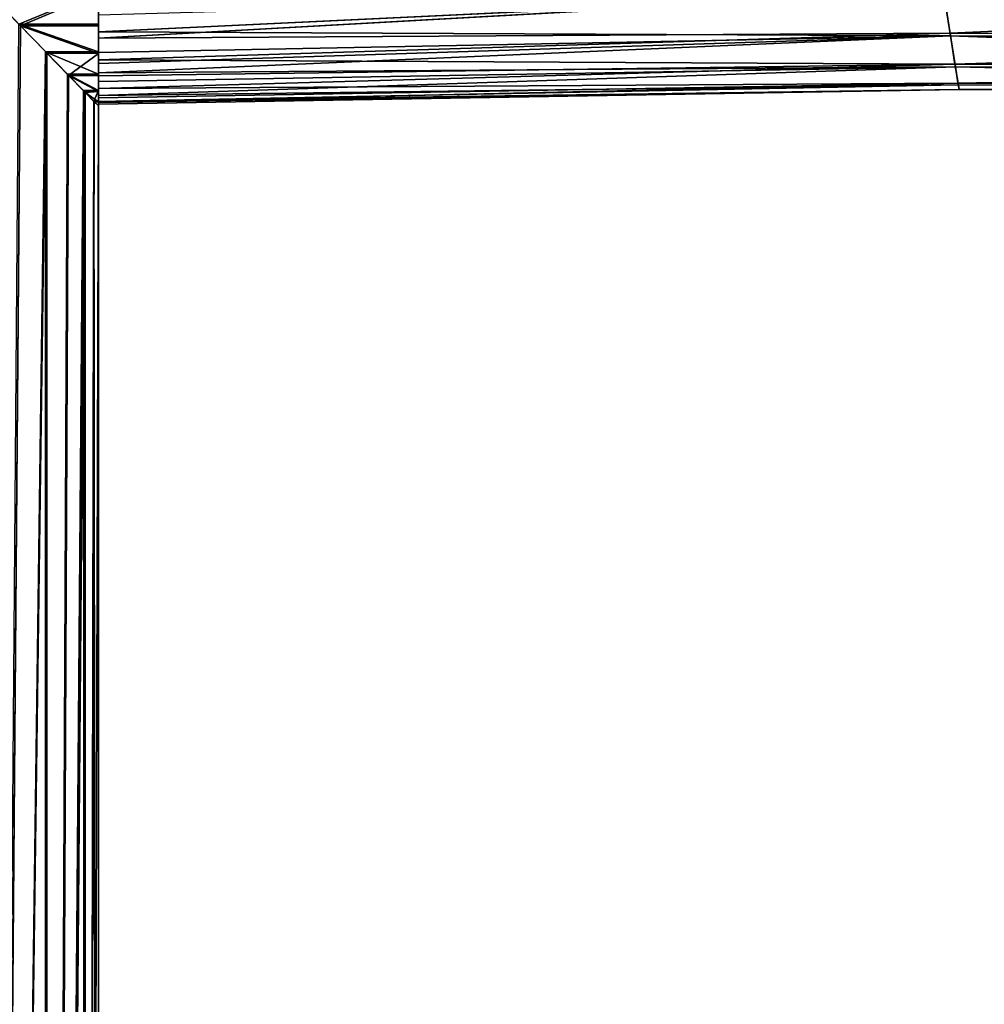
# Model space of a CAD drawing. Extents: x 1 to 183, y 3 to 451.
# Tile 249 of 256: x 98 to 109, y 429 to 440. Entities that reach past the tile are written whole.
import ezdxf

# ---------------------------------------------------------------- set-up
doc = ezdxf.new("R2010")
doc.units = 0
doc.header["$LTSCALE"] = 2.54
doc.layers.get('0').update_dxf_attribs({"color": 13, "linetype": 'CONTINUOUS'})

# ---------------------------------------------------------------- blocks, each defined once
blk = doc.blocks.new('DOZOWNIK_DO_MYD_A_FRIEGO_S')
at = {"color": 0}
for p, q in [((98.252, 439.756, 94.567), (97.9, 440.119, 95.264)), ((98.252, 439.756, 94.567), (97.9, 440.119, 95.264)), ((108.236, 440.136, 94.996), (99.095, 439.624, 94.241)), ((108.236, 440.136, 94.996), (99.095, 439.624, 94.241)), ((99.095, 439.774, 86.75), (99.095, 440.132, 86.069)), ((99.095, 439.774, 86.75), (99.095, 440.132, 86.069)), ((108.237, 440.128, 86.377), (99.095, 439.691, 86.958)), ((108.237, 440.128, 86.377), (99.095, 439.691, 86.958)), ((99.095, 440.113, 95.254), (99.095, 439.756, 94.567)), ((99.095, 440.113, 95.254), (99.095, 439.756, 94.567)), ((108.309, 439.678, 93.986), (108.236, 440.136, 94.996)), ((108.309, 439.678, 93.986), (108.236, 440.136, 94.996)), ((108.237, 440.128, 86.377), (108.313, 439.649, 87.447)), ((108.237, 440.128, 86.377), (108.313, 439.649, 87.447)), ((108.309, 439.678, 93.986), (118.042, 440.109, 94.996)), ((108.309, 439.678, 93.986), (118.042, 440.109, 94.996)), ((99.095, 439.95, 86.419), (99.095, 439.691, 86.958)), ((99.095, 439.95, 86.419), (99.095, 439.691, 86.958)), ((99.095, 439.624, 94.241), (99.095, 439.872, 94.784)), ((99.095, 439.624, 94.241), (99.095, 439.872, 94.784)), ((98.252, 439.756, 94.567), (97.835, 388.099, 95.377)), ((98.252, 439.756, 94.567), (97.835, 388.099, 95.377)), ((98.234, 439.774, 86.75), (98.523, 439.477, 87.449)), ((98.234, 439.774, 86.75), (98.523, 439.477, 87.449)), ((98.234, 439.774, 86.75), (99.095, 439.774, 86.75)), ((98.234, 439.774, 86.75), (99.095, 439.774, 86.75)), ((98.528, 439.472, 93.893), (98.252, 439.756, 94.567)), ((98.528, 439.472, 93.893), (98.252, 439.756, 94.567)), ((99.095, 439.457, 93.853), (98.252, 439.756, 94.567)), ((98.252, 439.756, 94.567), (99.095, 439.756, 94.567)), ((98.252, 439.756, 94.567), (99.095, 439.756, 94.567)), ((99.095, 439.457, 93.853), (98.252, 439.756, 94.567)), ((99.095, 439.474, 87.458), (99.095, 439.774, 86.75)), ((99.095, 439.474, 87.458), (99.095, 439.774, 86.75)), ((99.095, 439.756, 94.567), (99.095, 439.457, 93.853)), ((99.095, 439.756, 94.567), (99.095, 439.457, 93.853)), ((99.095, 439.691, 86.958), (99.095, 439.467, 87.517)), ((108.313, 439.649, 87.447), (99.095, 439.691, 86.958)), ((108.313, 439.649, 87.447), (99.095, 439.691, 86.958)), ((99.095, 439.691, 86.958), (99.095, 439.467, 87.517)), ((99.095, 439.624, 94.241), (108.309, 439.678, 93.986)), ((99.095, 439.624, 94.241), (108.309, 439.678, 93.986)), ((99.095, 439.388, 93.613), (108.309, 439.678, 93.986)), ((99.095, 439.388, 93.613), (108.309, 439.678, 93.986)), ((108.362, 439.342, 92.92), (108.309, 439.678, 93.986)), ((108.309, 439.678, 93.986), (118.105, 439.65, 93.986)), ((108.362, 439.342, 92.92), (108.309, 439.678, 93.986)), ((108.309, 439.678, 93.986), (118.105, 439.65, 93.986)), ((108.313, 439.649, 87.447), (99.095, 439.467, 87.517)), ((99.095, 439.248, 88.199), (108.313, 439.649, 87.447)), ((99.095, 439.248, 88.199), (108.313, 439.649, 87.447)), ((99.095, 439.35, 87.857), (108.313, 439.649, 87.447)), ((99.095, 439.35, 87.857), (108.313, 439.649, 87.447)), ((108.313, 439.649, 87.447), (99.095, 439.467, 87.517)), ((99.095, 439.388, 93.613), (99.095, 439.624, 94.241)), ((99.095, 439.388, 93.613), (99.095, 439.624, 94.241)), ((108.313, 439.649, 87.447), (108.367, 439.312, 88.559)), ((108.313, 439.649, 87.447), (108.367, 439.312, 88.559)), ((108.313, 439.649, 87.447), (118.109, 439.621, 87.447)), ((108.313, 439.649, 87.447), (118.109, 439.621, 87.447)), ((98.523, 439.477, 87.449), (97.835, 388.099, 85.979)), ((98.523, 439.477, 87.449), (97.835, 388.099, 85.979)), ((98.528, 439.472, 93.893), (97.835, 388.099, 95.377)), ((98.528, 439.472, 93.893), (97.835, 388.099, 95.377)), ((98.523, 439.477, 87.449), (98.528, 388.099, 87.464)), ((98.523, 439.477, 87.449), (98.528, 388.099, 87.464)), ((98.523, 439.477, 87.449), (98.528, 439.472, 87.464)), ((99.095, 439.474, 87.458), (98.523, 439.477, 87.449)), ((98.523, 439.477, 87.449), (98.528, 439.472, 87.464)), ((99.095, 439.474, 87.458), (98.523, 439.477, 87.449)), ((98.528, 439.472, 87.464), (99.095, 439.474, 87.458)), ((98.528, 439.472, 87.464), (99.095, 439.474, 87.458)), ((98.528, 439.472, 87.464), (98.528, 388.099, 87.464)), ((98.528, 439.472, 87.464), (98.528, 388.099, 87.464)), ((98.528, 439.472, 87.464), (98.759, 439.234, 88.19)), ((98.538, 439.461, 93.863), (98.528, 439.472, 93.893)), ((98.528, 439.472, 93.893), (98.528, 388.099, 93.892)), ((98.528, 439.472, 93.893), (98.528, 388.099, 93.892)), ((98.528, 439.472, 87.464), (98.759, 439.234, 88.19)), ((98.528, 439.472, 93.893), (99.095, 439.457, 93.853)), ((98.528, 439.472, 93.893), (99.095, 439.457, 93.853)), ((98.538, 439.461, 93.863), (98.528, 439.472, 93.893)), ((99.095, 439.234, 88.19), (99.095, 439.474, 87.458)), ((99.095, 439.234, 88.19), (99.095, 439.474, 87.458)), ((99.095, 439.467, 87.517), (99.095, 439.35, 87.857)), ((99.095, 439.467, 87.517), (99.095, 439.35, 87.857)), ((98.538, 439.461, 93.863), (98.528, 388.099, 93.892)), ((98.538, 439.461, 93.863), (98.528, 388.099, 93.892)), ((98.773, 439.22, 93.116), (98.538, 439.461, 93.863)), ((98.538, 439.461, 93.863), (99.095, 439.457, 93.853)), ((98.538, 439.461, 93.863), (99.095, 439.457, 93.853)), ((98.773, 439.22, 93.116), (98.538, 439.461, 93.863)), ((99.095, 439.457, 93.853), (99.095, 439.22, 93.116)), ((99.095, 439.457, 93.853), (99.095, 439.22, 93.116)), ((99.095, 439.215, 93.034), (99.095, 439.388, 93.613)), ((99.095, 439.388, 93.613), (108.362, 439.342, 92.92)), ((99.095, 439.388, 93.613), (108.362, 439.342, 92.92)), ((99.095, 439.215, 93.034), (99.095, 439.388, 93.613)), ((99.095, 439.35, 87.857), (99.095, 439.248, 88.199)), ((99.095, 439.35, 87.857), (99.095, 439.248, 88.199)), ((108.362, 439.342, 92.92), (99.095, 439.08, 92.449)), ((99.095, 439.215, 93.034), (108.362, 439.342, 92.92)), ((99.095, 439.215, 93.034), (108.362, 439.342, 92.92)), ((108.362, 439.342, 92.92), (99.095, 439.08, 92.449)), ((108.367, 439.312, 88.559), (99.095, 439.248, 88.199)), ((99.095, 439.003, 89.369), (108.367, 439.312, 88.559)), ((99.095, 439.003, 89.369), (108.367, 439.312, 88.559)), ((99.095, 439.155, 88.559), (108.367, 439.312, 88.559)), ((99.095, 439.155, 88.559), (108.367, 439.312, 88.559)), ((108.367, 439.312, 88.559), (99.095, 439.248, 88.199)), ((108.395, 439.136, 91.811), (108.362, 439.342, 92.92)), ((108.362, 439.342, 92.92), (118.152, 439.313, 92.92)), ((108.395, 439.136, 91.811), (108.362, 439.342, 92.92)), ((108.362, 439.342, 92.92), (118.152, 439.313, 92.92)), ((108.367, 439.312, 88.559), (108.398, 439.119, 89.696)), ((108.367, 439.312, 88.559), (108.398, 439.119, 89.696)), ((108.367, 439.312, 88.559), (118.156, 439.283, 88.559)), ((108.367, 439.312, 88.559), (118.156, 439.283, 88.559)), ((98.528, 388.099, 87.464), (98.759, 439.234, 88.19)), ((98.528, 388.099, 87.464), (98.759, 439.234, 88.19)), ((98.773, 439.22, 93.116), (98.528, 388.099, 93.892)), ((98.773, 439.22, 93.116), (98.528, 388.099, 93.892)), ((98.759, 439.234, 88.19), (98.932, 439.057, 88.938)), ((98.759, 439.234, 88.19), (98.932, 439.057, 88.938)), ((98.759, 439.234, 88.19), (99.095, 439.234, 88.19)), ((98.759, 439.234, 88.19), (99.095, 439.234, 88.19)), ((98.942, 439.047, 92.365), (98.773, 439.22, 93.116)), ((98.773, 439.22, 93.116), (99.095, 439.22, 93.116)), ((98.773, 439.22, 93.116), (99.095, 439.22, 93.116)), ((98.773, 439.22, 93.116), (99.095, 439.046, 92.361)), ((98.773, 439.22, 93.116), (99.095, 439.046, 92.361)), ((98.942, 439.047, 92.365), (98.773, 439.22, 93.116)), ((99.095, 439.248, 88.199), (99.095, 439.155, 88.559)), ((99.095, 439.248, 88.199), (99.095, 439.155, 88.559)), ((99.095, 439.056, 88.939), (99.095, 439.234, 88.19)), ((99.095, 439.056, 88.939), (99.095, 439.234, 88.19)), ((99.095, 439.22, 93.116), (99.095, 439.046, 92.361)), ((99.095, 439.22, 93.116), (99.095, 439.046, 92.361)), ((99.095, 439.08, 92.449), (99.095, 439.215, 93.034)), ((99.095, 439.08, 92.449), (99.095, 439.215, 93.034)), ((99.095, 439.155, 88.559), (99.095, 439.003, 89.369)), ((99.095, 439.155, 88.559), (99.095, 439.003, 89.369)), ((98.932, 439.057, 88.938), (98.528, 388.099, 87.464)), ((98.932, 439.057, 88.938), (98.528, 388.099, 87.464)), ((98.942, 439.047, 92.365), (98.528, 388.099, 93.892)), ((98.942, 439.047, 92.365), (98.528, 388.099, 93.892)), ((98.932, 439.057, 88.938), (98.952, 388.099, 89.046)), ((98.932, 439.057, 88.938), (98.952, 439.037, 89.045)), ((98.932, 439.057, 88.938), (98.952, 388.099, 89.046)), ((98.932, 439.057, 88.938), (98.952, 439.037, 89.045)), ((98.932, 439.057, 88.938), (99.095, 439.056, 88.939)), ((98.932, 439.057, 88.938), (99.095, 439.056, 88.939)), ((98.952, 439.036, 92.31), (98.942, 439.047, 92.365)), ((98.942, 439.047, 92.365), (99.095, 439.046, 92.361)), ((98.942, 439.047, 92.365), (99.095, 439.046, 92.361)), ((98.952, 439.036, 92.31), (98.942, 439.047, 92.365)), ((98.952, 439.037, 89.045), (99.095, 439.056, 88.939)), ((98.952, 439.037, 89.045), (99.095, 439.056, 88.939)), ((99.095, 439.046, 92.361), (98.952, 439.036, 92.31)), ((99.095, 439.046, 92.361), (98.952, 439.036, 92.31)), ((99.044, 438.942, 89.7), (99.095, 439.056, 88.939)), ((99.044, 438.942, 89.7), (99.095, 439.056, 88.939)), ((108.395, 439.136, 91.811), (99.095, 438.928, 91.263)), ((99.095, 439.08, 92.449), (108.395, 439.136, 91.811)), ((99.095, 439.08, 92.449), (108.395, 439.136, 91.811)), ((99.095, 438.979, 91.811), (108.395, 439.136, 91.811)), ((99.095, 438.979, 91.811), (108.395, 439.136, 91.811)), ((108.395, 439.136, 91.811), (99.095, 438.928, 91.263)), ((99.095, 438.937, 89.965), (108.398, 439.119, 89.696)), ((99.095, 438.937, 89.965), (108.398, 439.119, 89.696)), ((99.095, 439.003, 89.369), (108.398, 439.119, 89.696)), ((99.095, 439.003, 89.369), (108.398, 439.119, 89.696)), ((99.095, 438.979, 91.811), (99.095, 439.08, 92.449)), ((99.095, 438.979, 91.811), (99.095, 439.08, 92.449)), ((108.406, 439.067, 90.678), (99.095, 438.937, 89.965)), ((99.095, 438.928, 91.263), (108.406, 439.067, 90.678)), ((99.095, 438.928, 91.263), (108.406, 439.067, 90.678)), ((99.095, 438.91, 90.568), (108.406, 439.067, 90.678)), ((99.095, 438.91, 90.568), (108.406, 439.067, 90.678)), ((108.406, 439.067, 90.678), (99.095, 438.937, 89.965)), ((99.095, 438.942, 89.7), (99.095, 439.056, 88.939)), ((99.095, 438.942, 89.7), (99.095, 439.056, 88.939)), ((99.095, 439.046, 92.361), (99.095, 438.936, 91.595)), ((99.095, 439.046, 92.361), (99.095, 438.936, 91.595)), ((108.406, 439.067, 90.678), (108.395, 439.136, 91.811)), ((108.395, 439.136, 91.811), (118.18, 439.106, 91.811)), ((108.406, 439.067, 90.678), (108.395, 439.136, 91.811)), ((108.395, 439.136, 91.811), (118.18, 439.106, 91.811)), ((108.398, 439.119, 89.696), (108.406, 439.067, 90.678)), ((108.398, 439.119, 89.696), (108.406, 439.067, 90.678)), ((108.398, 439.119, 89.696), (118.183, 439.089, 89.696)), ((108.398, 439.119, 89.696), (118.183, 439.089, 89.696)), ((108.406, 439.067, 90.678), (118.19, 439.036, 90.678)), ((108.406, 439.067, 90.678), (118.19, 439.036, 90.678)), ((98.952, 439.036, 92.31), (98.528, 388.099, 93.892)), ((98.952, 439.036, 92.31), (98.528, 388.099, 93.892)), ((98.952, 439.037, 89.045), (98.952, 388.099, 89.046)), ((98.952, 439.037, 89.045), (98.952, 388.099, 89.046)), ((98.952, 439.037, 89.045), (99.044, 438.942, 89.7)), ((98.952, 439.037, 89.045), (99.044, 438.942, 89.7)), ((98.952, 388.099, 92.31), (98.952, 439.036, 92.31)), ((99.05, 438.936, 91.595), (98.952, 439.036, 92.31)), ((98.952, 388.099, 92.31), (98.952, 439.036, 92.31)), ((98.952, 439.036, 92.31), (99.095, 438.936, 91.595)), ((98.952, 439.036, 92.31), (99.095, 438.936, 91.595)), ((99.05, 438.936, 91.595), (98.952, 439.036, 92.31)), ((99.044, 438.942, 89.7), (98.952, 388.099, 89.046)), ((99.044, 438.942, 89.7), (98.952, 388.099, 89.046)), ((99.05, 438.936, 91.595), (98.952, 388.099, 92.31)), ((99.05, 438.936, 91.595), (98.952, 388.099, 92.31)), ((99.044, 438.942, 89.7), (99.095, 388.099, 90.678)), ((99.044, 438.942, 89.7), (99.095, 388.099, 90.678)), ((99.044, 438.942, 89.7), (99.095, 438.89, 90.678)), ((99.044, 438.942, 89.7), (99.095, 438.942, 89.7)), ((99.044, 438.942, 89.7), (99.095, 438.89, 90.678)), ((99.044, 438.942, 89.7), (99.095, 438.942, 89.7)), ((99.095, 438.89, 90.678), (99.05, 438.936, 91.595)), ((99.05, 438.936, 91.595), (99.095, 438.936, 91.595)), ((99.05, 438.936, 91.595), (99.095, 438.936, 91.595)), ((99.095, 438.89, 90.678), (99.05, 438.936, 91.595)), ((99.095, 439.003, 89.369), (99.095, 438.937, 89.965)), ((99.095, 439.003, 89.369), (99.095, 438.937, 89.965)), ((99.095, 438.928, 91.263), (99.095, 438.979, 91.811)), ((99.095, 438.928, 91.263), (99.095, 438.979, 91.811)), ((99.095, 438.89, 90.678), (99.095, 438.942, 89.7)), ((99.095, 438.89, 90.678), (99.095, 438.942, 89.7)), ((99.095, 438.937, 89.965), (99.095, 438.91, 90.568)), ((99.095, 438.937, 89.965), (99.095, 438.91, 90.568)), ((99.095, 438.936, 91.595), (99.095, 438.89, 90.678)), ((99.095, 438.936, 91.595), (99.095, 438.89, 90.678)), ((99.095, 438.89, 90.678), (98.952, 388.099, 92.31)), ((99.095, 438.89, 90.678), (98.952, 388.099, 92.31)), ((99.095, 438.91, 90.568), (99.095, 438.928, 91.263)), ((99.095, 438.91, 90.568), (99.095, 438.928, 91.263)), ((99.095, 438.89, 90.678), (99.095, 388.099, 90.678)), ((99.095, 438.89, 90.678), (99.095, 388.099, 90.678))]:
    blk.add_line(p, q, dxfattribs=at)
mesh = blk.add_polyface(dxfattribs=at)
corners = [(55.929, 440.717, 105.918), (48.041, 444.918, 105.918), (48.041, 438.286, 105.918), (55.913, 447.312, 105.918), (63.945, 449.103, 105.918), (63.957, 442.638, 105.918), (72.089, 450.28, 105.918), (72.091, 444.04, 105.918), (80.299, 450.837, 105.918), (80.299, 444.918, 105.918), (99.095, 444.918, 105.918), (99.095, 445.823, 105.918), (102.012, 450.837, 105.918), (114.932, 445.98, 105.918), (122.43, 450.428, 105.918), (130.783, 445.62, 105.918), (142.821, 449.305, 105.918), (146.635, 444.74, 105.918), (163.16, 447.467, 105.918), (162.449, 443.343, 105.918), (176.169, 441.705, 105.918), (183.423, 444.918, 105.918)]
mesh.append_faces([[corners[k] for k in face] for face in [(0, 1, 2), (18, 20, 21)]], dxfattribs={"vtx0": -1, "color": 0})
mesh.append_faces([[corners[k] for k in face] for face in [(1, 0, 3), (3, 0, 4), (4, 5, 6), (6, 7, 8), (12, 13, 14), (14, 15, 16), (16, 17, 18)]], dxfattribs={"vtx0": -1, "vtx1": -1, "color": 0})
mesh.append_faces([[corners[k] for k in face] for face in [(4, 0, 5), (6, 5, 7), (8, 7, 9), (8, 9, 10), (8, 10, 11), (11, 12, 8), (12, 11, 13), (14, 13, 15), (16, 15, 17), (18, 17, 19), (18, 19, 20)]], dxfattribs={"vtx0": -1, "vtx2": -1, "color": 0})
mesh = blk.add_polyface(dxfattribs=at)
corners = [(55.913, 447.312, 75.438), (48.041, 438.286, 75.438), (48.041, 444.918, 75.438), (55.929, 440.717, 75.438), (63.945, 449.103, 75.438), (63.957, 442.638, 75.438), (72.089, 450.28, 75.438), (72.091, 444.04, 75.438), (80.299, 450.837, 75.438), (80.299, 444.918, 75.438), (102.012, 450.837, 75.438), (99.095, 445.823, 75.438), (114.932, 445.98, 75.438), (122.43, 450.428, 75.438), (130.783, 445.62, 75.438), (142.821, 449.305, 75.438), (146.635, 444.74, 75.438), (163.16, 447.467, 75.438), (162.449, 443.343, 75.438), (176.169, 441.705, 75.438), (183.423, 444.918, 75.438), (99.095, 444.918, 75.438)]
mesh.append_faces([[corners[k] for k in face] for face in [(0, 1, 2), (19, 17, 20)]], dxfattribs={"vtx0": -1, "color": 0})
mesh.append_faces([[corners[k] for k in face] for face in [(1, 0, 3), (3, 4, 5), (5, 6, 7), (7, 8, 9), (11, 10, 12), (12, 13, 14), (14, 15, 16), (16, 17, 18), (18, 17, 19)]], dxfattribs={"vtx0": -1, "vtx1": -1, "color": 0})
mesh.append_faces([[corners[k] for k in face] for face in [(9, 10, 11)]], dxfattribs={"vtx0": -1, "vtx1": -1, "vtx2": -1, "color": 0})
mesh.append_faces([[corners[k] for k in face] for face in [(3, 0, 4), (5, 4, 6), (7, 6, 8), (9, 8, 10), (12, 10, 13), (14, 13, 15), (16, 15, 17)]], dxfattribs={"vtx0": -1, "vtx2": -1, "color": 0})
mesh.append_faces([[corners[k] for k in face] for face in [(21, 9, 11)]], dxfattribs={"vtx1": -1, "color": 0})
mesh = blk.add_polyface(dxfattribs=at)
corners = [(99.095, 438.942, 89.7), (99.095, 438.91, 90.568), (99.095, 438.89, 90.678), (99.095, 438.937, 89.965), (99.095, 439.003, 89.369), (99.095, 439.056, 88.939), (99.095, 439.155, 88.559), (99.095, 439.234, 88.19), (99.095, 439.248, 88.199), (99.095, 439.35, 87.857), (99.095, 439.474, 87.458), (99.095, 439.467, 87.517), (99.095, 439.691, 86.958), (99.095, 439.774, 86.75), (99.095, 439.95, 86.419), (99.095, 440.132, 86.069), (99.095, 440.566, 85.402), (99.095, 440.547, 85.42), (99.095, 440.774, 85.109), (99.095, 440.671, 85.255), (99.095, 440.779, 85.109), (99.095, 441.014, 84.808), (99.095, 441.005, 84.823), (99.095, 441.541, 84.228), (99.095, 441.531, 84.238), (99.095, 438.936, 91.595), (99.095, 438.928, 91.263), (99.095, 438.979, 91.811), (99.095, 439.046, 92.361), (99.095, 439.08, 92.449), (99.095, 439.22, 93.116), (99.095, 439.215, 93.034), (99.095, 439.388, 93.613), (99.095, 439.457, 93.853), (99.095, 439.624, 94.241), (99.095, 439.756, 94.567), (99.095, 439.872, 94.784), (99.095, 440.113, 95.254), (99.095, 440.154, 95.308), (99.095, 440.527, 95.908), (99.095, 440.471, 95.815), (99.095, 440.822, 96.304), (99.095, 440.755, 96.222), (99.095, 440.995, 96.525), (99.095, 440.994, 96.519), (99.095, 441.17, 96.728), (99.095, 441.12, 96.673), (99.095, 441.249, 96.818), (99.095, 441.261, 96.83), (99.095, 441.353, 96.931)]
mesh.append_faces([[corners[k] for k in face] for face in [(23, 21, 24), (47, 48, 49)]], dxfattribs={"vtx0": -1, "color": 0})
mesh.append_faces([[corners[k] for k in face] for face in [(0, 1, 2), (1, 0, 3), (3, 0, 4), (4, 5, 6), (6, 7, 8), (8, 7, 9), (9, 10, 11), (11, 10, 12), (12, 13, 14), (14, 15, 16), (16, 18, 19), (19, 18, 20), (20, 21, 22), (22, 21, 23), (25, 27, 28), (28, 29, 30), (30, 32, 33), (33, 34, 35), (35, 36, 37), (37, 38, 39), (39, 41, 42), (42, 41, 43), (43, 45, 46), (46, 45, 47)]], dxfattribs={"vtx0": -1, "vtx1": -1, "color": 0})
mesh.append_faces([[corners[k] for k in face] for face in [(4, 0, 5), (6, 5, 7), (9, 7, 10), (12, 10, 13), (14, 13, 15), (16, 15, 17), (16, 17, 18), (20, 18, 21), (1, 25, 2), (25, 1, 26), (25, 26, 27), (28, 27, 29), (30, 29, 31), (30, 31, 32), (33, 32, 34), (35, 34, 36), (37, 36, 38), (39, 38, 40), (39, 40, 41), (43, 41, 44), (43, 44, 45), (47, 45, 48)]], dxfattribs={"vtx0": -1, "vtx2": -1, "color": 0})
mesh = blk.add_polyface(dxfattribs=at)
corners = [(97.9, 440.119, 95.264), (97.835, 388.099, 95.377), (98.252, 439.756, 94.567)]
mesh.append_faces([[corners[k] for k in face] for face in [(0, 1, 2)]], dxfattribs={"color": 0})
mesh = blk.add_polyface(dxfattribs=at)
corners = [(99.095, 440.132, 86.069), (98.234, 439.774, 86.75), (97.881, 440.138, 86.059), (99.095, 439.774, 86.75)]
mesh.append_faces([[corners[k] for k in face] for face in [(0, 1, 2), (1, 0, 3)]], dxfattribs={"vtx0": -1, "color": 0})
mesh = blk.add_polyface(dxfattribs=at)
corners = [(99.095, 440.113, 95.254), (98.252, 439.756, 94.567), (99.095, 439.756, 94.567), (97.9, 440.119, 95.264)]
mesh.append_faces([[corners[k] for k in face] for face in [(0, 1, 2), (1, 0, 3)]], dxfattribs={"vtx0": -1, "color": 0})
mesh = blk.add_polyface(dxfattribs=at)
corners = [(108.236, 440.136, 94.996), (99.095, 439.624, 94.241), (108.309, 439.678, 93.986)]
mesh.append_faces([[corners[k] for k in face] for face in [(0, 1, 2)]], dxfattribs={"color": 0})
mesh = blk.add_polyface(dxfattribs=at)
corners = [(108.236, 440.136, 94.996), (99.095, 439.872, 94.784), (99.095, 439.624, 94.241)]
mesh.append_faces([[corners[k] for k in face] for face in [(0, 1, 2)]], dxfattribs={"color": 0})
mesh = blk.add_polyface(dxfattribs=at)
corners = [(99.095, 439.691, 86.958), (99.095, 439.95, 86.419), (108.237, 440.128, 86.377)]
mesh.append_faces([[corners[k] for k in face] for face in [(0, 1, 2)]], dxfattribs={"color": 0})
mesh = blk.add_polyface(dxfattribs=at)
corners = [(108.313, 439.649, 87.447), (99.095, 439.691, 86.958), (108.237, 440.128, 86.377)]
mesh.append_faces([[corners[k] for k in face] for face in [(0, 1, 2)]], dxfattribs={"color": 0})
mesh = blk.add_polyface(dxfattribs=at)
corners = [(108.236, 440.136, 94.996), (108.309, 439.678, 93.986), (118.042, 440.109, 94.996)]
mesh.append_faces([[corners[k] for k in face] for face in [(0, 1, 2)]], dxfattribs={"color": 0})
mesh = blk.add_polyface(dxfattribs=at)
corners = [(108.313, 439.649, 87.447), (108.237, 440.128, 86.377), (118.109, 439.621, 87.447)]
mesh.append_faces([[corners[k] for k in face] for face in [(0, 1, 2)]], dxfattribs={"color": 0})
mesh = blk.add_polyface(dxfattribs=at)
corners = [(118.109, 439.621, 87.447), (108.237, 440.128, 86.377), (118.043, 440.1, 86.377)]
mesh.append_faces([[corners[k] for k in face] for face in [(0, 1, 2)]], dxfattribs={"color": 0})
mesh = blk.add_polyface(dxfattribs=at)
corners = [(118.042, 440.109, 94.996), (108.309, 439.678, 93.986), (118.105, 439.65, 93.986)]
mesh.append_faces([[corners[k] for k in face] for face in [(0, 1, 2)]], dxfattribs={"color": 0})
mesh = blk.add_polyface(dxfattribs=at)
corners = [(98.234, 439.774, 86.75), (98.523, 439.477, 87.449), (97.835, 388.099, 85.979)]
mesh.append_faces([[corners[k] for k in face] for face in [(0, 1, 2)]], dxfattribs={"color": 0})
mesh = blk.add_polyface(dxfattribs=at)
corners = [(98.252, 439.756, 94.567), (97.835, 388.099, 95.377), (98.528, 439.472, 93.893)]
mesh.append_faces([[corners[k] for k in face] for face in [(0, 1, 2)]], dxfattribs={"color": 0})
mesh = blk.add_polyface(dxfattribs=at)
corners = [(99.095, 439.474, 87.458), (98.234, 439.774, 86.75), (99.095, 439.774, 86.75), (98.523, 439.477, 87.449)]
mesh.append_faces([[corners[k] for k in face] for face in [(0, 1, 2), (1, 0, 3)]], dxfattribs={"vtx0": -1, "color": 0})
mesh = blk.add_polyface(dxfattribs=at)
corners = [(98.252, 439.756, 94.567), (98.528, 439.472, 93.893), (99.095, 439.457, 93.853)]
mesh.append_faces([[corners[k] for k in face] for face in [(0, 1, 2)]], dxfattribs={"color": 0})
mesh = blk.add_polyface(dxfattribs=at)
corners = [(98.252, 439.756, 94.567), (99.095, 439.457, 93.853), (99.095, 439.756, 94.567)]
mesh.append_faces([[corners[k] for k in face] for face in [(0, 1, 2)]], dxfattribs={"color": 0})
mesh = blk.add_polyface(dxfattribs=at)
corners = [(99.095, 439.467, 87.517), (99.095, 439.691, 86.958), (108.313, 439.649, 87.447)]
mesh.append_faces([[corners[k] for k in face] for face in [(0, 1, 2)]], dxfattribs={"color": 0})
mesh = blk.add_polyface(dxfattribs=at)
corners = [(99.095, 439.624, 94.241), (99.095, 439.388, 93.613), (108.309, 439.678, 93.986)]
mesh.append_faces([[corners[k] for k in face] for face in [(0, 1, 2)]], dxfattribs={"color": 0})
mesh = blk.add_polyface(dxfattribs=at)
corners = [(108.309, 439.678, 93.986), (99.095, 439.388, 93.613), (108.362, 439.342, 92.92)]
mesh.append_faces([[corners[k] for k in face] for face in [(0, 1, 2)]], dxfattribs={"color": 0})
mesh = blk.add_polyface(dxfattribs=at)
corners = [(118.105, 439.65, 93.986), (108.362, 439.342, 92.92), (118.152, 439.313, 92.92), (108.309, 439.678, 93.986)]
mesh.append_faces([[corners[k] for k in face] for face in [(0, 1, 2), (1, 0, 3)]], dxfattribs={"vtx0": -1, "color": 0})
mesh = blk.add_polyface(dxfattribs=at)
corners = [(108.367, 439.312, 88.559), (99.095, 439.248, 88.199), (108.313, 439.649, 87.447)]
mesh.append_faces([[corners[k] for k in face] for face in [(0, 1, 2)]], dxfattribs={"color": 0})
mesh = blk.add_polyface(dxfattribs=at)
corners = [(99.095, 439.248, 88.199), (99.095, 439.35, 87.857), (108.313, 439.649, 87.447)]
mesh.append_faces([[corners[k] for k in face] for face in [(0, 1, 2)]], dxfattribs={"color": 0})
mesh = blk.add_polyface(dxfattribs=at)
corners = [(99.095, 439.35, 87.857), (99.095, 439.467, 87.517), (108.313, 439.649, 87.447)]
mesh.append_faces([[corners[k] for k in face] for face in [(0, 1, 2)]], dxfattribs={"color": 0})
mesh = blk.add_polyface(dxfattribs=at)
corners = [(118.156, 439.283, 88.559), (108.313, 439.649, 87.447), (118.109, 439.621, 87.447), (108.367, 439.312, 88.559)]
mesh.append_faces([[corners[k] for k in face] for face in [(0, 1, 2), (1, 0, 3)]], dxfattribs={"vtx0": -1, "color": 0})
mesh = blk.add_polyface(dxfattribs=at)
corners = [(98.523, 439.477, 87.449), (98.528, 388.099, 87.464), (97.835, 388.099, 85.979)]
mesh.append_faces([[corners[k] for k in face] for face in [(0, 1, 2)]], dxfattribs={"color": 0})
mesh = blk.add_polyface(dxfattribs=at)
corners = [(98.528, 439.472, 93.893), (97.835, 388.099, 95.377), (98.528, 388.099, 93.892)]
mesh.append_faces([[corners[k] for k in face] for face in [(0, 1, 2)]], dxfattribs={"color": 0})
mesh = blk.add_polyface(dxfattribs=at)
corners = [(98.523, 439.477, 87.449), (98.528, 439.472, 87.464), (98.528, 388.099, 87.464)]
mesh.append_faces([[corners[k] for k in face] for face in [(0, 1, 2)]], dxfattribs={"color": 0})
mesh = blk.add_polyface(dxfattribs=at)
corners = [(98.528, 439.472, 87.464), (98.523, 439.477, 87.449), (99.095, 439.474, 87.458)]
mesh.append_faces([[corners[k] for k in face] for face in [(0, 1, 2)]], dxfattribs={"color": 0})
mesh = blk.add_polyface(dxfattribs=at)
corners = [(99.095, 439.234, 88.19), (98.528, 439.472, 87.464), (99.095, 439.474, 87.458), (98.759, 439.234, 88.19)]
mesh.append_faces([[corners[k] for k in face] for face in [(0, 1, 2), (1, 0, 3)]], dxfattribs={"vtx0": -1, "color": 0})
mesh = blk.add_polyface(dxfattribs=at)
corners = [(98.528, 439.472, 87.464), (98.759, 439.234, 88.19), (98.528, 388.099, 87.464)]
mesh.append_faces([[corners[k] for k in face] for face in [(0, 1, 2)]], dxfattribs={"color": 0})
mesh = blk.add_polyface(dxfattribs=at)
corners = [(98.528, 439.472, 93.893), (98.528, 388.099, 93.892), (98.538, 439.461, 93.863)]
mesh.append_faces([[corners[k] for k in face] for face in [(0, 1, 2)]], dxfattribs={"color": 0})
mesh = blk.add_polyface(dxfattribs=at)
corners = [(98.528, 439.472, 93.893), (98.538, 439.461, 93.863), (99.095, 439.457, 93.853)]
mesh.append_faces([[corners[k] for k in face] for face in [(0, 1, 2)]], dxfattribs={"color": 0})
mesh = blk.add_polyface(dxfattribs=at)
corners = [(98.538, 439.461, 93.863), (98.528, 388.099, 93.892), (98.773, 439.22, 93.116)]
mesh.append_faces([[corners[k] for k in face] for face in [(0, 1, 2)]], dxfattribs={"color": 0})
mesh = blk.add_polyface(dxfattribs=at)
corners = [(99.095, 439.457, 93.853), (98.773, 439.22, 93.116), (99.095, 439.22, 93.116), (98.538, 439.461, 93.863)]
mesh.append_faces([[corners[k] for k in face] for face in [(0, 1, 2), (1, 0, 3)]], dxfattribs={"vtx0": -1, "color": 0})
mesh = blk.add_polyface(dxfattribs=at)
corners = [(99.095, 439.388, 93.613), (99.095, 439.215, 93.034), (108.362, 439.342, 92.92)]
mesh.append_faces([[corners[k] for k in face] for face in [(0, 1, 2)]], dxfattribs={"color": 0})
mesh = blk.add_polyface(dxfattribs=at)
corners = [(108.362, 439.342, 92.92), (99.095, 439.08, 92.449), (108.395, 439.136, 91.811)]
mesh.append_faces([[corners[k] for k in face] for face in [(0, 1, 2)]], dxfattribs={"color": 0})
mesh = blk.add_polyface(dxfattribs=at)
corners = [(99.095, 439.215, 93.034), (99.095, 439.08, 92.449), (108.362, 439.342, 92.92)]
mesh.append_faces([[corners[k] for k in face] for face in [(0, 1, 2)]], dxfattribs={"color": 0})
mesh = blk.add_polyface(dxfattribs=at)
corners = [(108.398, 439.119, 89.696), (99.095, 439.003, 89.369), (108.367, 439.312, 88.559)]
mesh.append_faces([[corners[k] for k in face] for face in [(0, 1, 2)]], dxfattribs={"color": 0})
mesh = blk.add_polyface(dxfattribs=at)
corners = [(99.095, 439.003, 89.369), (99.095, 439.155, 88.559), (108.367, 439.312, 88.559)]
mesh.append_faces([[corners[k] for k in face] for face in [(0, 1, 2)]], dxfattribs={"color": 0})
mesh = blk.add_polyface(dxfattribs=at)
corners = [(108.367, 439.312, 88.559), (99.095, 439.155, 88.559), (99.095, 439.248, 88.199)]
mesh.append_faces([[corners[k] for k in face] for face in [(0, 1, 2)]], dxfattribs={"color": 0})
mesh = blk.add_polyface(dxfattribs=at)
corners = [(118.152, 439.313, 92.92), (108.395, 439.136, 91.811), (118.18, 439.106, 91.811), (108.362, 439.342, 92.92)]
mesh.append_faces([[corners[k] for k in face] for face in [(0, 1, 2), (1, 0, 3)]], dxfattribs={"vtx0": -1, "color": 0})
mesh = blk.add_polyface(dxfattribs=at)
corners = [(118.183, 439.089, 89.696), (108.367, 439.312, 88.559), (118.156, 439.283, 88.559), (108.398, 439.119, 89.696)]
mesh.append_faces([[corners[k] for k in face] for face in [(0, 1, 2), (1, 0, 3)]], dxfattribs={"vtx0": -1, "color": 0})
mesh = blk.add_polyface(dxfattribs=at)
corners = [(98.759, 439.234, 88.19), (98.932, 439.057, 88.938), (98.528, 388.099, 87.464)]
mesh.append_faces([[corners[k] for k in face] for face in [(0, 1, 2)]], dxfattribs={"color": 0})
mesh = blk.add_polyface(dxfattribs=at)
corners = [(98.773, 439.22, 93.116), (98.528, 388.099, 93.892), (98.942, 439.047, 92.365)]
mesh.append_faces([[corners[k] for k in face] for face in [(0, 1, 2)]], dxfattribs={"color": 0})
mesh = blk.add_polyface(dxfattribs=at)
corners = [(99.095, 439.056, 88.939), (98.759, 439.234, 88.19), (99.095, 439.234, 88.19), (98.932, 439.057, 88.938)]
mesh.append_faces([[corners[k] for k in face] for face in [(0, 1, 2), (1, 0, 3)]], dxfattribs={"vtx0": -1, "color": 0})
mesh = blk.add_polyface(dxfattribs=at)
corners = [(98.773, 439.22, 93.116), (99.095, 439.046, 92.361), (99.095, 439.22, 93.116)]
mesh.append_faces([[corners[k] for k in face] for face in [(0, 1, 2)]], dxfattribs={"color": 0})
mesh = blk.add_polyface(dxfattribs=at)
corners = [(98.773, 439.22, 93.116), (98.942, 439.047, 92.365), (99.095, 439.046, 92.361)]
mesh.append_faces([[corners[k] for k in face] for face in [(0, 1, 2)]], dxfattribs={"color": 0})
mesh = blk.add_polyface(dxfattribs=at)
corners = [(98.932, 439.057, 88.938), (98.952, 388.099, 89.046), (98.528, 388.099, 87.464)]
mesh.append_faces([[corners[k] for k in face] for face in [(0, 1, 2)]], dxfattribs={"color": 0})
mesh = blk.add_polyface(dxfattribs=at)
corners = [(98.942, 439.047, 92.365), (98.528, 388.099, 93.892), (98.952, 439.036, 92.31)]
mesh.append_faces([[corners[k] for k in face] for face in [(0, 1, 2)]], dxfattribs={"color": 0})
mesh = blk.add_polyface(dxfattribs=at)
corners = [(98.932, 439.057, 88.938), (98.952, 439.037, 89.045), (98.952, 388.099, 89.046)]
mesh.append_faces([[corners[k] for k in face] for face in [(0, 1, 2)]], dxfattribs={"color": 0})
mesh = blk.add_polyface(dxfattribs=at)
corners = [(98.952, 439.037, 89.045), (98.932, 439.057, 88.938), (99.095, 439.056, 88.939)]
mesh.append_faces([[corners[k] for k in face] for face in [(0, 1, 2)]], dxfattribs={"color": 0})
mesh = blk.add_polyface(dxfattribs=at)
corners = [(98.942, 439.047, 92.365), (98.952, 439.036, 92.31), (99.095, 439.046, 92.361)]
mesh.append_faces([[corners[k] for k in face] for face in [(0, 1, 2)]], dxfattribs={"color": 0})
mesh = blk.add_polyface(dxfattribs=at)
corners = [(99.044, 438.942, 89.7), (98.952, 439.037, 89.045), (99.095, 439.056, 88.939)]
mesh.append_faces([[corners[k] for k in face] for face in [(0, 1, 2)]], dxfattribs={"color": 0})
mesh = blk.add_polyface(dxfattribs=at)
corners = [(99.095, 439.046, 92.361), (98.952, 439.036, 92.31), (99.095, 438.936, 91.595)]
mesh.append_faces([[corners[k] for k in face] for face in [(0, 1, 2)]], dxfattribs={"color": 0})
mesh = blk.add_polyface(dxfattribs=at)
corners = [(99.044, 438.942, 89.7), (99.095, 439.056, 88.939), (99.095, 438.942, 89.7)]
mesh.append_faces([[corners[k] for k in face] for face in [(0, 1, 2)]], dxfattribs={"color": 0})
mesh = blk.add_polyface(dxfattribs=at)
corners = [(108.395, 439.136, 91.811), (99.095, 438.928, 91.263), (108.406, 439.067, 90.678)]
mesh.append_faces([[corners[k] for k in face] for face in [(0, 1, 2)]], dxfattribs={"color": 0})
mesh = blk.add_polyface(dxfattribs=at)
corners = [(99.095, 439.08, 92.449), (99.095, 438.979, 91.811), (108.395, 439.136, 91.811)]
mesh.append_faces([[corners[k] for k in face] for face in [(0, 1, 2)]], dxfattribs={"color": 0})
mesh = blk.add_polyface(dxfattribs=at)
corners = [(99.095, 438.979, 91.811), (99.095, 438.928, 91.263), (108.395, 439.136, 91.811)]
mesh.append_faces([[corners[k] for k in face] for face in [(0, 1, 2)]], dxfattribs={"color": 0})
mesh = blk.add_polyface(dxfattribs=at)
corners = [(108.406, 439.067, 90.678), (99.095, 438.937, 89.965), (108.398, 439.119, 89.696)]
mesh.append_faces([[corners[k] for k in face] for face in [(0, 1, 2)]], dxfattribs={"color": 0})
mesh = blk.add_polyface(dxfattribs=at)
corners = [(99.095, 438.937, 89.965), (99.095, 439.003, 89.369), (108.398, 439.119, 89.696)]
mesh.append_faces([[corners[k] for k in face] for face in [(0, 1, 2)]], dxfattribs={"color": 0})
mesh = blk.add_polyface(dxfattribs=at)
corners = [(99.095, 438.928, 91.263), (99.095, 438.91, 90.568), (108.406, 439.067, 90.678)]
mesh.append_faces([[corners[k] for k in face] for face in [(0, 1, 2)]], dxfattribs={"color": 0})
mesh = blk.add_polyface(dxfattribs=at)
corners = [(108.406, 439.067, 90.678), (99.095, 438.91, 90.568), (99.095, 438.937, 89.965)]
mesh.append_faces([[corners[k] for k in face] for face in [(0, 1, 2)]], dxfattribs={"color": 0})
mesh = blk.add_polyface(dxfattribs=at)
corners = [(118.18, 439.106, 91.811), (108.406, 439.067, 90.678), (118.19, 439.036, 90.678), (108.395, 439.136, 91.811)]
mesh.append_faces([[corners[k] for k in face] for face in [(0, 1, 2), (1, 0, 3)]], dxfattribs={"vtx0": -1, "color": 0})
mesh = blk.add_polyface(dxfattribs=at)
corners = [(118.19, 439.036, 90.678), (108.398, 439.119, 89.696), (118.183, 439.089, 89.696), (108.406, 439.067, 90.678)]
mesh.append_faces([[corners[k] for k in face] for face in [(0, 1, 2), (1, 0, 3)]], dxfattribs={"vtx0": -1, "color": 0})
mesh = blk.add_polyface(dxfattribs=at)
corners = [(98.952, 439.036, 92.31), (98.528, 388.099, 93.892), (98.952, 388.099, 92.31)]
mesh.append_faces([[corners[k] for k in face] for face in [(0, 1, 2)]], dxfattribs={"color": 0})
mesh = blk.add_polyface(dxfattribs=at)
corners = [(98.952, 439.037, 89.045), (99.044, 438.942, 89.7), (98.952, 388.099, 89.046)]
mesh.append_faces([[corners[k] for k in face] for face in [(0, 1, 2)]], dxfattribs={"color": 0})
mesh = blk.add_polyface(dxfattribs=at)
corners = [(98.952, 439.036, 92.31), (98.952, 388.099, 92.31), (99.05, 438.936, 91.595)]
mesh.append_faces([[corners[k] for k in face] for face in [(0, 1, 2)]], dxfattribs={"color": 0})
mesh = blk.add_polyface(dxfattribs=at)
corners = [(98.952, 439.036, 92.31), (99.05, 438.936, 91.595), (99.095, 438.936, 91.595)]
mesh.append_faces([[corners[k] for k in face] for face in [(0, 1, 2)]], dxfattribs={"color": 0})
mesh = blk.add_polyface(dxfattribs=at)
corners = [(99.044, 438.942, 89.7), (99.095, 388.099, 90.678), (98.952, 388.099, 89.046)]
mesh.append_faces([[corners[k] for k in face] for face in [(0, 1, 2)]], dxfattribs={"color": 0})
mesh = blk.add_polyface(dxfattribs=at)
corners = [(99.05, 438.936, 91.595), (98.952, 388.099, 92.31), (99.095, 438.89, 90.678)]
mesh.append_faces([[corners[k] for k in face] for face in [(0, 1, 2)]], dxfattribs={"color": 0})
mesh = blk.add_polyface(dxfattribs=at)
corners = [(99.044, 438.942, 89.7), (99.095, 438.89, 90.678), (99.095, 388.099, 90.678)]
mesh.append_faces([[corners[k] for k in face] for face in [(0, 1, 2)]], dxfattribs={"color": 0})
mesh = blk.add_polyface(dxfattribs=at)
corners = [(99.095, 438.89, 90.678), (99.044, 438.942, 89.7), (99.095, 438.942, 89.7)]
mesh.append_faces([[corners[k] for k in face] for face in [(0, 1, 2)]], dxfattribs={"color": 0})
mesh = blk.add_polyface(dxfattribs=at)
corners = [(99.05, 438.936, 91.595), (99.095, 438.89, 90.678), (99.095, 438.936, 91.595)]
mesh.append_faces([[corners[k] for k in face] for face in [(0, 1, 2)]], dxfattribs={"color": 0})
mesh = blk.add_polyface(dxfattribs=at)
corners = [(99.095, 438.89, 90.678), (98.952, 388.099, 92.31), (99.095, 388.099, 90.678)]
mesh.append_faces([[corners[k] for k in face] for face in [(0, 1, 2)]], dxfattribs={"color": 0})

msp = doc.modelspace()

# ---------------------------------------------------------------- block references
at = {"color": 0}
msp.add_blockref('DOZOWNIK_DO_MYD_A_FRIEGO_S', (0, 0), dxfattribs=at)

doc.saveas('drawing.dxf')
